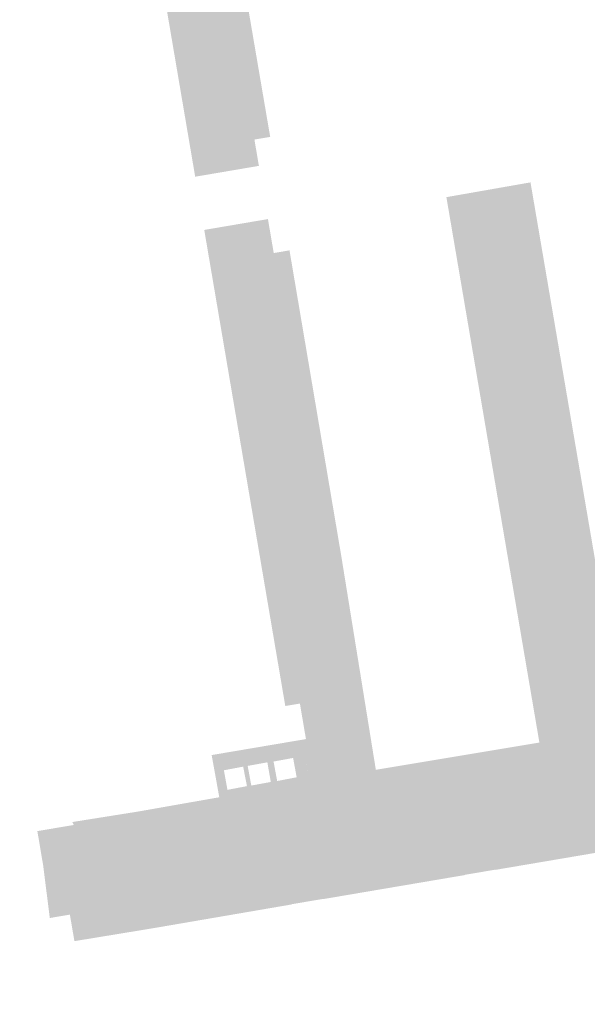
# Model space of a CAD drawing. Header units: inches. Extents: x 83221 to 84763, y 445855 to 447258.
# Tile 18 of 58: x 83665 to 83719, y 446473 to 446565. Entities that reach past the tile are written whole.
import ezdxf

# ---------------------------------------------------------------- set-up
doc = ezdxf.new("R2010")
doc.units = ezdxf.units.IN
doc.header["$MEASUREMENT"] = 0

msp = doc.modelspace()

# ---------------------------------------------------------------- hatches: boundary and pattern name
for points in [[(83680.02, 446605.36), (83688.836, 446553.839), (83687.357, 446553.587), (83687.777, 446551.122), (83681.803, 446550.105), (83673.552, 446598.557), (83674.784, 446598.767), (83674.932, 446598.792), (83674.366, 446602.119), (83674.223, 446602.957), (83665.344, 446615.789), (83670.454, 446619.246), (83675.4, 446612.131), (83680.02, 446605.36)], [(83715.942, 446533.821), (83718.634, 446518.083), (83721.319, 446502.388), (83721.326, 446502.345), (83721.357, 446502.35), (83722.079, 446498.425), (83714.081, 446497.066), (83705.36, 446548.19), (83713.247, 446549.574), (83715.942, 446533.821), (83715.942, 446533.821)], [(83690.647, 446543.202), (83695.51, 446514.506), (83696.733, 446506.947), (83697.73, 446500.786), (83698.745, 446494.51), (83694.428, 446493.687), (83693.35, 446500.104), (83691.773, 446499.836), (83691.622, 446500.723), (83690.252, 446500.49), (83682.652, 446545.117), (83688.626, 446546.134), (83689.168, 446542.95), (83690.647, 446543.202)], [(83733.966, 446492.857), (83727.247, 446491.81), (83726.955, 446491.748), (83720.434, 446490.668), (83720.174, 446490.629), (83715.302, 446489.819), (83715.08, 446489.788), (83677.084, 446483.308), (83676.729, 446483.245), (83676.037, 446487.174), (83681.56, 446488.062), (83687.208, 446489.051), (83695.778, 446490.529), (83695.991, 446490.565), (83714.332, 446493.741), (83714.592, 446493.783), (83719.325, 446494.6), (83719.709, 446494.643), (83732.489, 446496.757), (83737.751, 446497.647), (83739.461, 446497.915), (83739.993, 446498.104), (83740.507, 446498.338), (83741, 446498.614), (83741.467, 446498.932), (83741.905, 446499.289), (83742.311, 446499.682), (83742.681, 446500.108), (83743.015, 446500.564), (83743.307, 446501.047), (83743.558, 446501.553), (83743.701, 446501.901), (83743.823, 446502.258), (83743.925, 446502.62), (83748.788, 446495.117), (83745.787, 446494.7), (83733.966, 446492.857), (83733.966, 446492.857)], [(83696.39, 446491.166), (83696.396, 446491.122), (83696.398, 446491.078), (83696.397, 446491.034), (83696.392, 446490.99), (83696.383, 446490.947), (83696.37, 446490.905), (83696.354, 446490.863), (83696.335, 446490.824), (83696.312, 446490.786), (83696.286, 446490.75), (83696.257, 446490.716), (83696.225, 446490.685), (83696.191, 446490.657), (83696.154, 446490.632), (83696.116, 446490.61), (83696.076, 446490.592), (83696.034, 446490.576), (83695.991, 446490.565), (83695.778, 446490.529), (83687.208, 446489.051), (83687.162, 446489.047), (83687.116, 446489.048), (83687.07, 446489.052), (83687.024, 446489.059), (83686.98, 446489.071), (83686.936, 446489.086), (83686.894, 446489.105), (83686.854, 446489.127), (83686.815, 446489.152), (83686.777, 446489.182), (83686.741, 446489.216), (83686.708, 446489.252), (83686.679, 446489.291), (83686.653, 446489.333), (83686.631, 446489.377), (83686.613, 446489.422), (83686.486, 446490.143), (83686.472, 446490.19), (83686.455, 446490.236), (83686.433, 446490.28), (83686.408, 446490.323), (83686.38, 446490.363), (83686.348, 446490.401), (83686.313, 446490.435), (83686.276, 446490.467), (83686.236, 446490.496), (83686.19, 446490.523), (83686.143, 446490.546), (83686.093, 446490.565), (83686.042, 446490.579), (83685.99, 446490.588), (83685.937, 446490.593), (83685.884, 446490.593), (83682.266, 446489.976), (83682.226, 446489.966), (83682.186, 446489.954), (83682.148, 446489.937), (83682.111, 446489.918), (83682.076, 446489.896), (83682.043, 446489.87), (83682.013, 446489.842), (83681.984, 446489.812), (83681.959, 446489.779), (83681.936, 446489.744), (83681.916, 446489.706), (83681.9, 446489.668), (83681.887, 446489.627), (83681.877, 446489.586), (83681.871, 446489.545), (83681.868, 446489.502), (83681.87, 446489.46), (83681.875, 446489.418), (83681.883, 446489.377), (83681.996, 446488.618), (83681.996, 446488.57), (83681.991, 446488.522), (83681.982, 446488.475), (83681.969, 446488.429), (83681.952, 446488.384), (83681.931, 446488.34), (83681.907, 446488.299), (83681.879, 446488.26), (83681.848, 446488.224), (83681.814, 446488.19), (83681.777, 446488.16), (83681.737, 446488.133), (83681.695, 446488.109), (83681.652, 446488.09), (83681.606, 446488.074), (83681.56, 446488.062), (83676.037, 446487.174), (83675.217, 446487.042), (83674.821, 446486.989), (83674.422, 446486.972), (83674.022, 446486.989), (83673.626, 446487.041), (83673.236, 446487.128), (83672.855, 446487.249), (83672.486, 446487.403), (83672.132, 446487.588), (83671.796, 446487.804), (83671.479, 446488.048), (83671.186, 446488.319), (83670.917, 446488.615), (83670.826, 446488.73), (83670.739, 446488.848), (83670.655, 446488.968), (83670.574, 446489.091), (83670.497, 446489.216), (83670.423, 446489.343), (83670.398, 446489.388), (83670.374, 446489.433), (83670.351, 446489.479), (83670.328, 446489.525), (83670.306, 446489.571), (83670.285, 446489.617), (83676.386, 446490.588), (83684.062, 446491.939), (83692.533, 446493.384), (83692.85, 446493.424), (83694.428, 446493.687), (83698.745, 446494.51), (83714.081, 446497.066), (83722.079, 446498.425), (83732.217, 446500.179), (83732.403, 446500.214), (83732.586, 446500.263), (83732.764, 446500.326), (83732.937, 446500.402), (83733.104, 446500.49), (83733.264, 446500.591), (83737.117, 446501.338), (83737.639, 446498.34), (83737.751, 446497.647), (83732.489, 446496.757), (83732.447, 446496.754), (83732.405, 446496.754), (83732.363, 446496.757), (83732.321, 446496.764), (83732.28, 446496.775), (83732.24, 446496.789), (83732.201, 446496.806), (83732.164, 446496.826), (83732.129, 446496.849), (83732.096, 446496.875), (83732.065, 446496.904), (83732.036, 446496.935), (83732.01, 446496.968), (83731.987, 446497.003), (83731.967, 446497.04), (83731.95, 446497.079), (83731.936, 446497.119), (83731.926, 446497.16), (83731.788, 446497.887), (83731.782, 446497.931), (83731.771, 446497.973), (83731.757, 446498.015), (83731.739, 446498.055), (83731.718, 446498.093), (83731.693, 446498.13), (83731.665, 446498.164), (83731.634, 446498.195), (83731.6, 446498.223), (83731.564, 446498.248), (83731.526, 446498.27), (83731.486, 446498.288), (83731.444, 446498.302), (83731.402, 446498.313), (83731.358, 446498.32), (83731.314, 446498.322), (83731.271, 446498.321), (83731.227, 446498.316), (83731.009, 446498.288), (83720.388, 446496.494), (83720.345, 446496.487), (83720.303, 446496.477), (83720.262, 446496.463), (83720.222, 446496.445), (83720.184, 446496.424), (83720.148, 446496.4), (83720.114, 446496.373), (83720.083, 446496.343), (83720.054, 446496.31), (83720.028, 446496.275), (83720.006, 446496.238), (83719.986, 446496.199), (83719.971, 446496.159), (83719.958, 446496.117), (83719.95, 446496.075), (83719.945, 446496.032), (83719.943, 446495.988), (83719.946, 446495.945), (83720.071, 446495.225), (83720.08, 446495.183), (83720.085, 446495.141), (83720.086, 446495.098), (83720.084, 446495.056), (83720.077, 446495.014), (83720.067, 446494.972), (83720.053, 446494.932), (83720.036, 446494.893), (83720.015, 446494.856), (83719.991, 446494.821), (83719.964, 446494.788), (83719.934, 446494.758), (83719.901, 446494.731), (83719.866, 446494.706), (83719.829, 446494.685), (83719.79, 446494.668), (83719.75, 446494.653), (83719.709, 446494.643), (83719.325, 446494.6), (83714.592, 446493.783), (83714.332, 446493.741), (83714.29, 446493.738), (83714.249, 446493.738), (83714.207, 446493.741), (83714.166, 446493.749), (83714.126, 446493.76), (83714.086, 446493.774), (83714.049, 446493.791), (83714.012, 446493.812), (83713.978, 446493.836), (83713.946, 446493.863), (83713.916, 446493.892), (83713.889, 446493.924), (83713.865, 446493.958), (83713.844, 446493.994), (83713.826, 446494.032), (83713.811, 446494.071), (83713.8, 446494.111), (83713.792, 446494.152), (83713.642, 446494.885), (83713.63, 446494.927), (83713.615, 446494.968), (83713.597, 446495.007), (83713.575, 446495.045), (83713.549, 446495.08), (83713.521, 446495.113), (83713.49, 446495.143), (83713.456, 446495.171), (83713.42, 446495.195), (83713.382, 446495.217), (83713.342, 446495.234), (83713.301, 446495.249), (83713.259, 446495.259), (83713.216, 446495.266), (83713.173, 446495.269), (83713.129, 446495.268), (83696.786, 446492.493), (83696.74, 446492.491), (83696.694, 446492.486), (83696.649, 446492.476), (83696.606, 446492.463), (83696.563, 446492.445), (83696.522, 446492.425), (83696.483, 446492.4), (83696.446, 446492.373), (83696.412, 446492.342), (83696.38, 446492.309), (83696.351, 446492.273), (83696.326, 446492.235), (83696.304, 446492.195), (83696.286, 446492.153), (83696.271, 446492.109), (83696.26, 446492.065), (83696.253, 446492.019), (83696.25, 446491.974), (83696.25, 446491.928), (83696.255, 446491.882), (83696.39, 446491.166), (83696.39, 446491.166)], [(83693.35, 446500.104), (83694.428, 446493.687), (83692.85, 446493.424), (83692.189, 446497.391), (83692.126, 446497.762), (83691.773, 446499.836), (83693.35, 446500.104), (83693.35, 446500.104)], [(83690.983, 446495.622), (83689.152, 446495.287), (83689.232, 446494.856), (83688.65, 446494.757), (83688.57, 446495.213), (83686.725, 446494.877), (83686.805, 446494.443), (83686.386, 446494.372), (83686.302, 446494.806), (83684.493, 446494.469), (83684.567, 446494.063), (83683.705, 446493.916), (83683.347, 446495.894), (83687.515, 446496.6), (83691.609, 446497.293), (83691.91, 446497.344), (83692.221, 446495.364), (83691.068, 446495.168), (83690.983, 446495.622)], [(83692.189, 446497.391), (83692.85, 446493.424), (83692.533, 446493.384), (83691.91, 446497.344), (83692.189, 446497.391), (83692.189, 446497.391)], [(83723.209, 446487.382), (83709.949, 446485.132), (83709.946, 446485.152), (83707.037, 446484.658), (83707.04, 446484.638), (83693.78, 446482.388), (83693.777, 446482.408), (83690.868, 446481.914), (83690.871, 446481.894), (83684.369, 446480.779), (83677.834, 446479.658), (83670.477, 446478.451), (83670.051, 446480.939), (83675.201, 446482.976), (83675.912, 446483.101), (83676.729, 446483.245), (83677.084, 446483.308), (83677.126, 446483.312), (83677.168, 446483.312), (83677.21, 446483.308), (83677.252, 446483.301), (83677.293, 446483.29), (83677.332, 446483.276), (83677.371, 446483.258), (83677.407, 446483.237), (83677.442, 446483.213), (83677.474, 446483.186), (83677.504, 446483.156), (83677.532, 446483.124), (83677.556, 446483.09), (83677.577, 446483.054), (83677.595, 446483.016), (83677.61, 446482.976), (83677.621, 446482.935), (83677.629, 446482.894), (83677.766, 446482.138), (83677.774, 446482.096), (83677.785, 446482.055), (83677.8, 446482.015), (83677.818, 446481.976), (83677.839, 446481.939), (83677.864, 446481.904), (83677.891, 446481.871), (83677.921, 446481.84), (83677.953, 446481.812), (83677.988, 446481.787), (83678.024, 446481.765), (83678.062, 446481.745), (83678.102, 446481.73), (83678.143, 446481.717), (83678.185, 446481.708), (83678.227, 446481.703), (83678.27, 446481.701), (83678.313, 446481.703), (83714.388, 446487.866), (83714.428, 446487.877), (83714.468, 446487.89), (83714.506, 446487.908), (83714.543, 446487.928), (83714.577, 446487.951), (83714.61, 446487.977), (83714.641, 446488.006), (83714.669, 446488.037), (83714.694, 446488.07), (83714.716, 446488.105), (83714.736, 446488.142), (83714.752, 446488.181), (83714.765, 446488.22), (83714.775, 446488.261), (83714.782, 446488.302), (83714.784, 446488.344), (83714.784, 446488.385), (83714.78, 446488.427), (83714.665, 446489.184), (83714.661, 446489.234), (83714.662, 446489.284), (83714.668, 446489.334), (83714.677, 446489.383), (83714.692, 446489.43), (83714.71, 446489.477), (83714.733, 446489.522), (83714.759, 446489.564), (83714.789, 446489.604), (83714.823, 446489.641), (83714.859, 446489.675), (83714.899, 446489.705), (83714.941, 446489.732), (83714.986, 446489.755), (83715.032, 446489.773), (83715.08, 446489.788), (83715.302, 446489.819), (83720.174, 446490.629), (83720.434, 446490.668), (83720.475, 446490.67), (83720.516, 446490.668), (83720.556, 446490.663), (83720.596, 446490.655), (83720.635, 446490.643), (83720.673, 446490.628), (83720.709, 446490.61), (83720.744, 446490.588), (83720.777, 446490.564), (83720.808, 446490.537), (83720.836, 446490.508), (83720.862, 446490.476), (83720.885, 446490.442), (83720.904, 446490.406), (83720.921, 446490.369), (83720.935, 446490.331), (83720.945, 446490.291), (83720.952, 446490.251), (83721.078, 446489.524), (83721.085, 446489.48), (83721.096, 446489.438), (83721.111, 446489.396), (83721.129, 446489.356), (83721.151, 446489.317), (83721.176, 446489.281), (83721.204, 446489.247), (83721.235, 446489.215), (83721.269, 446489.187), (83721.305, 446489.162), (83721.343, 446489.14), (83721.383, 446489.121), (83721.425, 446489.106), (83721.467, 446489.095), (83721.511, 446489.087), (83721.555, 446489.084), (83721.599, 446489.084), (83721.643, 446489.088), (83721.863, 446489.104), (83726.324, 446489.859), (83726.368, 446489.869), (83726.41, 446489.883), (83726.451, 446489.901), (83726.491, 446489.923), (83726.528, 446489.947), (83726.563, 446489.975), (83726.596, 446490.006), (83726.625, 446490.04), (83726.652, 446490.076), (83726.675, 446490.114), (83726.695, 446490.155), (83726.711, 446490.196), (83726.724, 446490.239), (83726.733, 446490.283), (83726.737, 446490.328), (83726.738, 446490.373), (83726.735, 446490.418), (83726.728, 446490.462), (83726.54, 446491.18), (83726.538, 446491.228), (83726.541, 446491.276), (83726.548, 446491.323), (83726.559, 446491.37), (83726.574, 446491.415), (83726.593, 446491.459), (83726.616, 446491.501), (83726.642, 446491.541), (83726.672, 446491.578), (83726.705, 446491.613), (83726.741, 446491.644), (83726.78, 446491.673), (83726.821, 446491.697), (83726.864, 446491.718), (83726.909, 446491.735), (83726.955, 446491.748), (83727.247, 446491.81), (83733.966, 446492.857), (83745.787, 446494.7), (83748.788, 446495.117), (83749.285, 446495.133), (83749.781, 446495.1), (83750.272, 446495.018), (83750.752, 446494.889), (83751.217, 446494.713), (83751.663, 446494.493), (83752.085, 446494.23), (83752.479, 446493.927), (83752.732, 446493.539), (83752.753, 446493.502), (83752.77, 446493.463), (83752.785, 446493.423), (83752.795, 446493.382), (83752.802, 446493.34), (83752.806, 446493.297), (83752.806, 446493.254), (83752.802, 446493.212), (83752.795, 446493.17), (83752.784, 446493.129), (83752.77, 446493.089), (83752.752, 446493.05), (83752.732, 446493.013), (83752.708, 446492.978), (83752.681, 446492.945), (83752.651, 446492.914), (83752.619, 446492.886), (83752.585, 446492.861), (83752.447, 446492.765), (83751.788, 446492.305), (83749.447, 446490.698), (83749.413, 446490.669), (83749.382, 446490.636), (83749.354, 446490.602), (83749.329, 446490.565), (83749.307, 446490.526), (83749.289, 446490.485), (83749.274, 446490.443), (83749.263, 446490.4), (83749.255, 446490.356), (83749.251, 446490.311), (83749.251, 446490.267), (83749.255, 446490.222), (83749.263, 446490.178), (83749.274, 446490.135), (83749.289, 446490.093), (83749.308, 446490.052), (83749.33, 446490.013), (83749.355, 446489.976), (83750.156, 446488.914), (83750.175, 446488.886), (83750.196, 446488.86), (83750.219, 446488.836), (83750.245, 446488.814), (83750.272, 446488.794), (83750.301, 446488.777), (83750.331, 446488.762), (83750.362, 446488.749), (83750.394, 446488.74), (83750.427, 446488.733), (83750.461, 446488.729), (83750.495, 446488.728), (83750.529, 446488.73), (83750.562, 446488.735), (83750.595, 446488.742), (83750.628, 446488.753), (83750.659, 446488.766), (83750.689, 446488.782), (83750.264, 446488.483), (83750.892, 446487.498), (83751.069, 446487.22), (83754.705, 446481.581), (83755.833, 446480.066), (83757.532, 446477.51), (83757.558, 446477.48), (83757.586, 446477.453), (83757.616, 446477.428), (83757.648, 446477.405), (83757.682, 446477.385), (83757.717, 446477.368), (83757.769, 446477.347), (83757.823, 446477.33), (83757.878, 446477.318), (83757.934, 446477.31), (83757.99, 446477.307), (83758.046, 446477.309), (83758.102, 446477.315), (83758.157, 446477.326), (83758.211, 446477.342), (83758.264, 446477.362), (83761.591, 446479.643), (83761.612, 446479.67), (83761.635, 446479.694), (83761.66, 446479.717), (83761.688, 446479.737), (83761.716, 446479.754), (83761.747, 446479.769), (83761.778, 446479.781), (83761.811, 446479.791), (83761.844, 446479.797), (83761.878, 446479.8), (83761.913, 446479.801), (83761.947, 446479.798), (83761.981, 446479.792), (83762.014, 446479.783), (83762.046, 446479.771), (83762.077, 446479.756), (83762.107, 446479.738), (83762.127, 446479.69), (83762.152, 446479.644), (83762.181, 446479.601), (83762.21, 446479.565), (83762.241, 446479.532), (83762.275, 446479.501), (83762.629, 446478.814), (83762.669, 446478.715), (83762.7, 446478.612), (83762.722, 446478.507), (83762.733, 446478.4), (83762.736, 446478.293), (83762.728, 446478.186), (83762.711, 446478.083), (83762.685, 446477.982), (83762.651, 446477.883), (83762.608, 446477.788), (83762.556, 446477.697), (83759.382, 446472.954), (83759.3, 446472.814), (83759.277, 446472.773), (83759.25, 446472.734), (83759.22, 446472.698), (83759.187, 446472.665), (83759.151, 446472.635), (83759.112, 446472.608), (83759.071, 446472.585), (83759.028, 446472.566), (83758.983, 446472.551), (83758.938, 446472.54), (83758.891, 446472.533), (83758.844, 446472.531), (83758.797, 446472.533), (83758.751, 446472.539), (83758.705, 446472.549), (83758.66, 446472.564), (83755.046, 446474.231), (83755, 446474.249), (83754.953, 446474.263), (83754.905, 446474.272), (83754.856, 446474.276), (83754.808, 446474.276), (83754.759, 446474.271), (83754.719, 446474.264), (83754.679, 446474.253), (83754.641, 446474.239), (83754.604, 446474.222), (83754.569, 446474.201), (83754.536, 446474.177), (83754.505, 446474.15), (83754.477, 446474.121), (83754.451, 446474.089), (83754.429, 446474.055), (83754.409, 446474.019), (83754.393, 446473.982), (83747.992, 446477.076), (83746.15, 446488.052), (83739.664, 446490.109), (83734.58, 446489.285), (83733.159, 446489.057), (83726.119, 446487.874), (83726.116, 446487.894), (83723.206, 446487.402), (83723.209, 446487.382), (83723.209, 446487.382)], [(83684.567, 446494.063), (83684.829, 446492.633), (83686.657, 446492.981), (83686.386, 446494.372), (83686.805, 446494.443), (83687.064, 446493.037), (83688.893, 446493.371), (83688.65, 446494.757), (83689.232, 446494.856), (83689.491, 446493.462), (83691.32, 446493.811), (83691.068, 446495.168), (83692.221, 446495.364), (83692.533, 446493.384), (83684.062, 446491.939), (83683.705, 446493.916), (83684.567, 446494.063)], [(83714.332, 446493.741), (83695.991, 446490.565), (83696.034, 446490.576), (83696.076, 446490.592), (83696.116, 446490.61), (83696.154, 446490.632), (83696.191, 446490.657), (83696.225, 446490.685), (83696.257, 446490.716), (83696.286, 446490.75), (83696.312, 446490.786), (83696.335, 446490.824), (83696.354, 446490.863), (83696.37, 446490.905), (83696.383, 446490.947), (83696.392, 446490.99), (83696.397, 446491.034), (83696.398, 446491.078), (83696.396, 446491.122), (83696.39, 446491.166), (83696.255, 446491.882), (83696.25, 446491.928), (83696.25, 446491.974), (83696.253, 446492.019), (83696.26, 446492.065), (83696.271, 446492.109), (83696.286, 446492.153), (83696.304, 446492.195), (83696.326, 446492.235), (83696.351, 446492.273), (83696.38, 446492.309), (83696.412, 446492.342), (83696.446, 446492.373), (83696.483, 446492.4), (83696.522, 446492.425), (83696.563, 446492.445), (83696.606, 446492.463), (83696.649, 446492.476), (83696.694, 446492.486), (83696.74, 446492.491), (83696.786, 446492.493), (83713.129, 446495.268), (83713.173, 446495.269), (83713.216, 446495.266), (83713.259, 446495.259), (83713.301, 446495.249), (83713.342, 446495.234), (83713.382, 446495.217), (83713.42, 446495.195), (83713.456, 446495.171), (83713.49, 446495.143), (83713.521, 446495.113), (83713.549, 446495.08), (83713.575, 446495.045), (83713.597, 446495.007), (83713.615, 446494.968), (83713.63, 446494.927), (83713.642, 446494.885), (83713.792, 446494.152), (83713.8, 446494.111), (83713.811, 446494.071), (83713.826, 446494.032), (83713.844, 446493.994), (83713.865, 446493.958), (83713.889, 446493.924), (83713.916, 446493.892), (83713.946, 446493.863), (83713.978, 446493.836), (83714.012, 446493.812), (83714.049, 446493.791), (83714.086, 446493.774), (83714.126, 446493.76), (83714.166, 446493.749), (83714.207, 446493.741), (83714.249, 446493.738), (83714.29, 446493.738), (83714.332, 446493.741), (83714.332, 446493.741)], [(83681.883, 446489.377), (83681.875, 446489.418), (83681.87, 446489.46), (83681.868, 446489.502), (83681.871, 446489.545), (83681.877, 446489.586), (83681.887, 446489.627), (83681.9, 446489.668), (83681.916, 446489.706), (83681.936, 446489.744), (83681.959, 446489.779), (83681.984, 446489.812), (83682.013, 446489.842), (83682.043, 446489.87), (83682.076, 446489.896), (83682.111, 446489.918), (83682.148, 446489.937), (83682.186, 446489.954), (83682.226, 446489.966), (83682.266, 446489.976), (83685.884, 446490.593), (83685.937, 446490.593), (83685.99, 446490.588), (83686.042, 446490.579), (83686.093, 446490.565), (83686.143, 446490.546), (83686.19, 446490.523), (83686.236, 446490.496), (83686.276, 446490.467), (83686.313, 446490.435), (83686.348, 446490.401), (83686.38, 446490.363), (83686.408, 446490.323), (83686.433, 446490.28), (83686.455, 446490.236), (83686.472, 446490.19), (83686.486, 446490.143), (83686.613, 446489.422), (83686.631, 446489.377), (83686.653, 446489.333), (83686.679, 446489.291), (83686.708, 446489.252), (83686.741, 446489.216), (83686.777, 446489.182), (83686.815, 446489.152), (83686.854, 446489.127), (83686.894, 446489.105), (83686.936, 446489.086), (83686.98, 446489.071), (83687.024, 446489.059), (83687.07, 446489.052), (83687.116, 446489.048), (83687.162, 446489.047), (83687.208, 446489.051), (83681.56, 446488.062), (83681.606, 446488.074), (83681.652, 446488.09), (83681.695, 446488.109), (83681.737, 446488.133), (83681.777, 446488.16), (83681.814, 446488.19), (83681.848, 446488.224), (83681.879, 446488.26), (83681.907, 446488.299), (83681.931, 446488.34), (83681.952, 446488.384), (83681.969, 446488.429), (83681.982, 446488.475), (83681.991, 446488.522), (83681.996, 446488.57), (83681.996, 446488.618), (83681.883, 446489.377), (83681.883, 446489.377)], [(83670.423, 446489.343), (83670.497, 446489.216), (83670.574, 446489.091), (83670.655, 446488.968), (83670.739, 446488.848), (83670.826, 446488.73), (83670.917, 446488.615), (83671.186, 446488.319), (83671.479, 446488.048), (83671.796, 446487.804), (83672.132, 446487.588), (83672.486, 446487.403), (83672.855, 446487.249), (83673.236, 446487.128), (83673.626, 446487.041), (83674.022, 446486.989), (83674.422, 446486.972), (83674.821, 446486.989), (83675.217, 446487.042), (83676.037, 446487.174), (83676.729, 446483.245), (83675.912, 446483.101), (83675.201, 446482.976), (83670.051, 446480.939), (83668.169, 446480.619), (83667.544, 446485.56), (83667.136, 446487.976), (83667.002, 446488.765), (83670.423, 446489.343), (83670.423, 446489.343)], [(83714.388, 446487.866), (83678.313, 446481.703), (83678.27, 446481.701), (83678.227, 446481.703), (83678.185, 446481.708), (83678.143, 446481.717), (83678.102, 446481.73), (83678.062, 446481.745), (83678.024, 446481.765), (83677.988, 446481.787), (83677.953, 446481.812), (83677.921, 446481.84), (83677.891, 446481.871), (83677.864, 446481.904), (83677.839, 446481.939), (83677.818, 446481.976), (83677.8, 446482.015), (83677.785, 446482.055), (83677.774, 446482.096), (83677.766, 446482.138), (83677.629, 446482.894), (83677.621, 446482.935), (83677.61, 446482.976), (83677.595, 446483.016), (83677.577, 446483.054), (83677.556, 446483.09), (83677.532, 446483.124), (83677.504, 446483.156), (83677.474, 446483.186), (83677.442, 446483.213), (83677.407, 446483.237), (83677.371, 446483.258), (83677.332, 446483.276), (83677.293, 446483.29), (83677.252, 446483.301), (83677.21, 446483.308), (83677.168, 446483.312), (83677.126, 446483.312), (83677.084, 446483.308), (83715.08, 446489.788), (83715.032, 446489.773), (83714.986, 446489.755), (83714.941, 446489.732), (83714.899, 446489.705), (83714.859, 446489.675), (83714.823, 446489.641), (83714.789, 446489.604), (83714.759, 446489.564), (83714.733, 446489.522), (83714.71, 446489.477), (83714.692, 446489.43), (83714.677, 446489.383), (83714.668, 446489.334), (83714.662, 446489.284), (83714.661, 446489.234), (83714.665, 446489.184), (83714.78, 446488.427), (83714.784, 446488.385), (83714.784, 446488.344), (83714.782, 446488.302), (83714.775, 446488.261), (83714.765, 446488.22), (83714.752, 446488.181), (83714.736, 446488.142), (83714.716, 446488.105), (83714.694, 446488.07), (83714.669, 446488.037), (83714.641, 446488.006), (83714.61, 446487.977), (83714.577, 446487.951), (83714.543, 446487.928), (83714.506, 446487.908), (83714.468, 446487.89), (83714.428, 446487.877), (83714.388, 446487.866), (83714.388, 446487.866)]]:
    msp.add_hatch(color=256).paths.add_polyline_path(points, flags=0)

doc.saveas('drawing.dxf')
